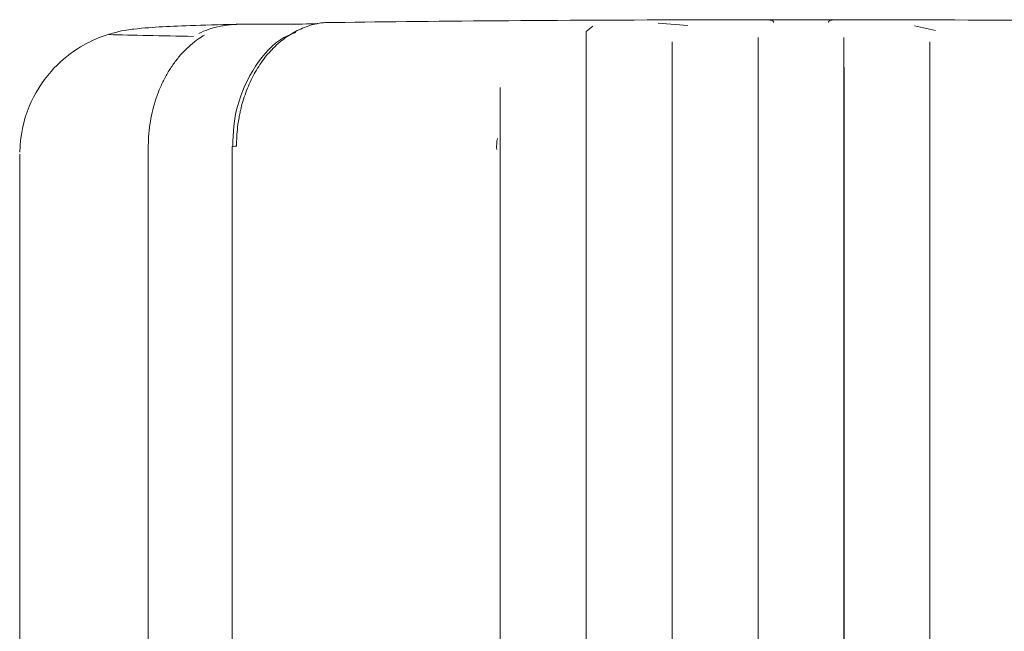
# Model space of a CAD drawing. Header units: millimetres. Extents: x 25069 to 61396, y 8621 to 21558.
# Tile 161 of 256: x 32234 to 32297, y 12484 to 12523. Entities that reach past the tile are written whole.
import ezdxf

# ---------------------------------------------------------------- set-up
doc = ezdxf.new("R2010")
doc.units = ezdxf.units.MM
doc.layers.add('10', color=7, linetype='Continuous')

msp = doc.modelspace()

# ---------------------------------------------------------------- linework, layer by layer
at = {"layer": '10', "color": 7, "linetype": 'Continuous', "lineweight": 13}
for p, q in [((32275.015, 12522.957), (32276.91, 12522.803)), ((32270.829, 12522.772), (32270.407, 12522.43)), ((32270.407, 12522.43), (32270.408, 12515.257)), ((32291.413, 12522.776), (32292.766, 12522.476)), ((32275.908, 12460.762), (32275.908, 12521.75)), ((32281.407, 12522.03), (32281.408, 12515.281)), ((32286.908, 12460.762), (32286.908, 12522.028)), ((32292.407, 12521.75), (32292.408, 12515.269)), ((32264.908, 12460.761), (32264.908, 12518.837)), ((32270.409, 12459.794), (32270.409, 12515.257)), ((32292.409, 12459.589), (32292.409, 12515.269)), ((32242.375, 12514.959), (32242.375, 12469.964))]:
    msp.add_line(p, q, dxfattribs=at)
at = {"layer": '10', "color": 7, "linetype": 'Continuous', "lineweight": 18}
for p, q in [((32277.696, 12523.171), (32280.407, 12523.171)), ((32287.907, 12523.171), (32290.619, 12523.171)), ((32281.408, 12522.03), (32281.408, 12460.762)), ((32292.408, 12521.75), (32292.408, 12460.762)), ((32270.408, 12521.358), (32270.408, 12460.762)), ((32275.909, 12515.269), (32275.909, 12459.592)), ((32281.409, 12459.376), (32281.409, 12515.281)), ((32286.909, 12515.281), (32286.909, 12459.376)), ((32292.409, 12459.592), (32292.409, 12515.269)), ((32247.747, 12515.061), (32247.747, 12470.072)), ((32264.908, 12515.218), (32264.908, 12460.478)), ((32234.148, 12514.566), (32234.146, 12514.376)), ((32234.146, 12514.376), (32234.146, 12475.073))]:
    msp.add_line(p, q, dxfattribs=at)
for centre, major_axis, start_param, end_param in [((32249.154, 12522.959), (5, 0), 4.563043, 5.651007), ((32284.148, 12522.565), (42, 0), 1.72504, 2.380098), ((32280.408, 12523.201), (2, 0), 4.712175, 5.375781), ((32284.148, 12522.565), (42, 0), 1.510593, 1.630573), ((32287.908, 12523.201), (2, 0), 4.04857, 4.712175), ((32284.148, 12522.565), (42, 0), 0.761067, 1.416126), ((32248.747, 12515.061), (1, 0), 2.378189, 3.141613)]:
    msp.add_ellipse(centre, major_axis=major_axis, ratio=0.014611, start_param=start_param, end_param=end_param, dxfattribs=at)
at = {"layer": '10', "color": 7, "linetype": 'Continuous', "lineweight": 13}
msp.add_ellipse((32284.148, 12522.565), major_axis=(50, 0), ratio=0.014611, start_param=3.623589, end_param=3.821865, dxfattribs=at)
at = {"layer": '10', "color": 7, "linetype": 'Continuous', "lineweight": 18}
for points, knots in [([(32248.427, 12522.891), (32247.299, 12522.866), (32244.169, 12522.77), (32242.59, 12522.713), (32240.707, 12522.492), (32239.248, 12522.075), (32237.685, 12521.314), (32235.976, 12519.856), (32234.548, 12517.562), (32234.178, 12515.735), (32234.149, 12514.683)], [0, 0, 0, 0, 0.194434, 0.57855, 0.661724, 0.70062, 0.757089, 0.826427, 0.907625, 1, 1, 1, 1]), ([(32245.611, 12522.292), (32245.804, 12522.393), (32246.008, 12522.48), (32246.439, 12522.631), (32246.665, 12522.694), (32247.023, 12522.769), (32247.143, 12522.79), (32247.388, 12522.827), (32247.512, 12522.842), (32247.889, 12522.877), (32248.146, 12522.888), (32248.41, 12522.887)], [0, 0, 0, 0, 0.25, 0.25, 0.5, 0.5, 0.625, 0.625, 0.75, 0.75, 1, 1, 1, 1]), ([(32253.749, 12522.988), (32253.65, 12522.991), (32253.541, 12522.986), (32253.363, 12522.964), (32253.301, 12522.954), (32253.173, 12522.93), (32253.107, 12522.915), (32252.9, 12522.864), (32252.756, 12522.821), (32252.455, 12522.716), (32252.298, 12522.654), (32252.135, 12522.582)], [0, 0, 0, 0, 0.25, 0.25, 0.375, 0.375, 0.5, 0.5, 0.75, 0.75, 1, 1, 1, 1]), ([(32276.344, 12523.166), (32276.386, 12523.166), (32276.428, 12523.167), (32276.506, 12523.168), (32276.542, 12523.168), (32276.613, 12523.169), (32276.649, 12523.169), (32276.758, 12523.17), (32276.831, 12523.17), (32276.904, 12523.17)], [0, 0, 0, 0, 0.235912, 0.235912, 0.426934, 0.426934, 0.617956, 0.617956, 1, 1, 1, 1]), ([(32281.639, 12523.178), (32281.703, 12523.178), (32281.762, 12523.179), (32281.846, 12523.178), (32281.873, 12523.178), (32281.925, 12523.177), (32281.949, 12523.176), (32282.021, 12523.173), (32282.064, 12523.17), (32282.124, 12523.164), (32282.152, 12523.161), (32282.178, 12523.157), (32282.195, 12523.154), (32282.204, 12523.152), (32282.244, 12523.144), (32282.271, 12523.137), (32282.318, 12523.119), (32282.338, 12523.108), (32282.361, 12523.091), (32282.368, 12523.084), (32282.38, 12523.071), (32282.385, 12523.064), (32282.396, 12523.042), (32282.399, 12523.026), (32282.399, 12523.009)], [0, 0, 0, 0, 0.125, 0.125, 0.1875, 0.1875, 0.25, 0.25, 0.375, 0.375, 0.4375, 0.46875, 0.46875, 0.5, 0.5, 0.625, 0.625, 0.75, 0.75, 0.8125, 0.8125, 0.875, 0.875, 1, 1, 1, 1]), ([(32285.917, 12523.009), (32285.916, 12523.026), (32285.92, 12523.042), (32285.931, 12523.064), (32285.936, 12523.071), (32285.947, 12523.084), (32285.954, 12523.091), (32285.977, 12523.108), (32285.997, 12523.119), (32286.044, 12523.137), (32286.072, 12523.144), (32286.112, 12523.152), (32286.12, 12523.154), (32286.137, 12523.157), (32286.163, 12523.161), (32286.191, 12523.164), (32286.251, 12523.17), (32286.294, 12523.173), (32286.366, 12523.176), (32286.39, 12523.177), (32286.442, 12523.178), (32286.469, 12523.178), (32286.553, 12523.179), (32286.612, 12523.178), (32286.675, 12523.178)], [0, 0, 0, 0, 0.125, 0.125, 0.1875, 0.1875, 0.25, 0.25, 0.375, 0.375, 0.5, 0.5, 0.53125, 0.53125, 0.5625, 0.625, 0.625, 0.75, 0.75, 0.8125, 0.8125, 0.875, 0.875, 1, 1, 1, 1]), ([(32291.41, 12523.17), (32291.484, 12523.17), (32291.557, 12523.17), (32291.665, 12523.169), (32291.701, 12523.169), (32291.773, 12523.168), (32291.808, 12523.168), (32291.892, 12523.167), (32291.94, 12523.166), (32291.987, 12523.165)], [0, 0, 0, 0, 0.370542, 0.370542, 0.555812, 0.555812, 0.741083, 0.741083, 1, 1, 1, 1]), ([(32251.82, 12522.35), (32251.552, 12522.27), (32250.547, 12521.868), (32249.124, 12520.276), (32247.977, 12517.783), (32247.782, 12515.955), (32247.799, 12515.054)], [0, 0, 0, 0, 0.104425, 0.410084, 0.725691, 1, 1, 1, 1]), ([(32252.135, 12522.582), (32251.985, 12522.516), (32251.691, 12522.37), (32251.267, 12522.107), (32250.995, 12521.904), (32250.795, 12521.74), (32250.729, 12521.684), (32250.631, 12521.597), (32250.599, 12521.567), (32250.535, 12521.507), (32250.375, 12521.356), (32250.1, 12521.067), (32249.76, 12520.649), (32249.549, 12520.347), (32249.347, 12520.033), (32249.251, 12519.871), (32249.066, 12519.534), (32248.893, 12519.19), (32248.666, 12518.653), (32248.472, 12518.094), (32248.364, 12517.708), (32248.304, 12517.462), (32248.292, 12517.413), (32248.269, 12517.313), (32248.258, 12517.263), (32248.226, 12517.113), (32248.207, 12517.013), (32248.152, 12516.712), (32248.091, 12516.307), (32248.037, 12515.693), (32248.024, 12515.279), (32248.024, 12515.071)], [0, 0, 0, 0, 0.0625, 0.125, 0.1875, 0.1875, 0.21875, 0.21875, 0.234375, 0.234375, 0.25, 0.3125, 0.375, 0.4375, 0.4375, 0.5, 0.5, 0.5625, 0.625, 0.6875, 0.75, 0.75, 0.765625, 0.765625, 0.78125, 0.78125, 0.8125, 0.8125, 0.875, 0.9375, 1, 1, 1, 1]), ([(32275.908, 12521.75), (32275.908, 12521.69), (32275.908, 12521.559), (32275.908, 12521.327), (32275.908, 12521.149), (32275.908, 12521.006), (32275.908, 12520.957), (32275.908, 12520.856), (32275.908, 12520.804), (32275.908, 12520.645), (32275.908, 12520.424), (32275.908, 12520.062), (32275.908, 12519.803), (32275.908, 12519.533), (32275.908, 12519.394), (32275.908, 12519.104), (32275.909, 12518.809), (32275.909, 12518.347), (32275.909, 12517.868), (32275.909, 12517.536), (32275.909, 12517.325), (32275.909, 12517.282), (32275.909, 12517.197), (32275.909, 12517.154), (32275.909, 12517.026), (32275.909, 12516.939), (32275.909, 12516.68), (32275.909, 12516.332), (32275.909, 12515.804), (32275.909, 12515.448), (32275.909, 12515.269)], [0, 0, 0, 0, 0.0625, 0.125, 0.1875, 0.1875, 0.21875, 0.21875, 0.25, 0.25, 0.3125, 0.375, 0.4375, 0.4375, 0.5, 0.5, 0.5625, 0.625, 0.6875, 0.75, 0.75, 0.765625, 0.765625, 0.78125, 0.78125, 0.8125, 0.8125, 0.875, 0.9375, 1, 1, 1, 1]), ([(32286.908, 12522.03), (32286.908, 12521.99), (32286.908, 12521.941), (32286.908, 12521.828), (32286.908, 12521.7), (32286.908, 12521.541), (32286.908, 12521.367), (32286.908, 12521.272), (32286.908, 12521.067), (32286.908, 12520.957), (32286.908, 12520.726), (32286.908, 12520.482), (32286.908, 12520.214), (32286.909, 12519.933), (32286.909, 12519.786), (32286.909, 12519.479), (32286.909, 12519.322), (32286.909, 12518.998), (32286.909, 12518.667), (32286.909, 12518.319), (32286.909, 12517.962), (32286.909, 12517.78), (32286.909, 12517.407), (32286.909, 12517.219), (32286.909, 12516.839), (32286.909, 12516.457), (32286.909, 12516.069), (32286.909, 12515.677), (32286.909, 12515.48), (32286.909, 12515.281)], [0, 0, 0, 0, 0.0625, 0.0625, 0.125, 0.1875, 0.1875, 0.25, 0.25, 0.3125, 0.3125, 0.375, 0.4375, 0.4375, 0.5, 0.5, 0.5625, 0.5625, 0.625, 0.6875, 0.6875, 0.75, 0.75, 0.8125, 0.8125, 0.875, 0.9375, 0.9375, 1, 1, 1, 1]), ([(32264.908, 12518.836), (32264.908, 12518.569), (32264.908, 12518.293), (32264.908, 12517.719), (32264.908, 12517.422), (32264.908, 12516.806), (32264.908, 12516.494), (32264.908, 12515.862), (32264.908, 12515.542), (32264.908, 12515.218)], [0, 0, 0, 0, 0.25, 0.25, 0.5, 0.5, 0.75, 0.75, 1, 1, 1, 1]), ([(32264.682, 12514.856), (32264.662, 12515.105), (32264.674, 12515.345), (32264.725, 12515.579), (32264.725, 12515.579)], [0, 0, 0, 0, 0.999928, 1, 1, 1, 1])]:
    msp.add_open_spline(points, degree=3, knots=knots, dxfattribs=at)
for points in [[(32276.904, 12523.17), (32277.168, 12523.171), (32277.432, 12523.171), (32277.696, 12523.171)], [(32290.619, 12523.171), (32290.883, 12523.172), (32291.147, 12523.171), (32291.41, 12523.17)]]:
    msp.add_open_spline(points, degree=3, dxfattribs=at)
at = {"layer": '10', "color": 7, "linetype": 'Continuous', "lineweight": 13}
msp.add_open_spline([(32245.977, 12522.195), (32245.849, 12522.121), (32245.724, 12522.041), (32245.247, 12521.712), (32244.914, 12521.424), (32244.445, 12520.925), (32244.294, 12520.748), (32244.01, 12520.378), (32243.742, 12519.992), (32243.504, 12519.573), (32243.281, 12519.137), (32243.177, 12518.91), (32242.893, 12518.212), (32242.741, 12517.729), (32242.512, 12516.726), (32242.435, 12516.201), (32242.383, 12515.439), (32242.374, 12515.199), (32242.375, 12514.959)], degree=3, knots=[0, 0, 0, 0, 0.059965, 0.059965, 0.232192, 0.232192, 0.318306, 0.318306, 0.404419, 0.490533, 0.490533, 0.576647, 0.576647, 0.748874, 0.748874, 0.921101, 0.921101, 1, 1, 1, 1], dxfattribs=at)

doc.saveas('drawing.dxf')
